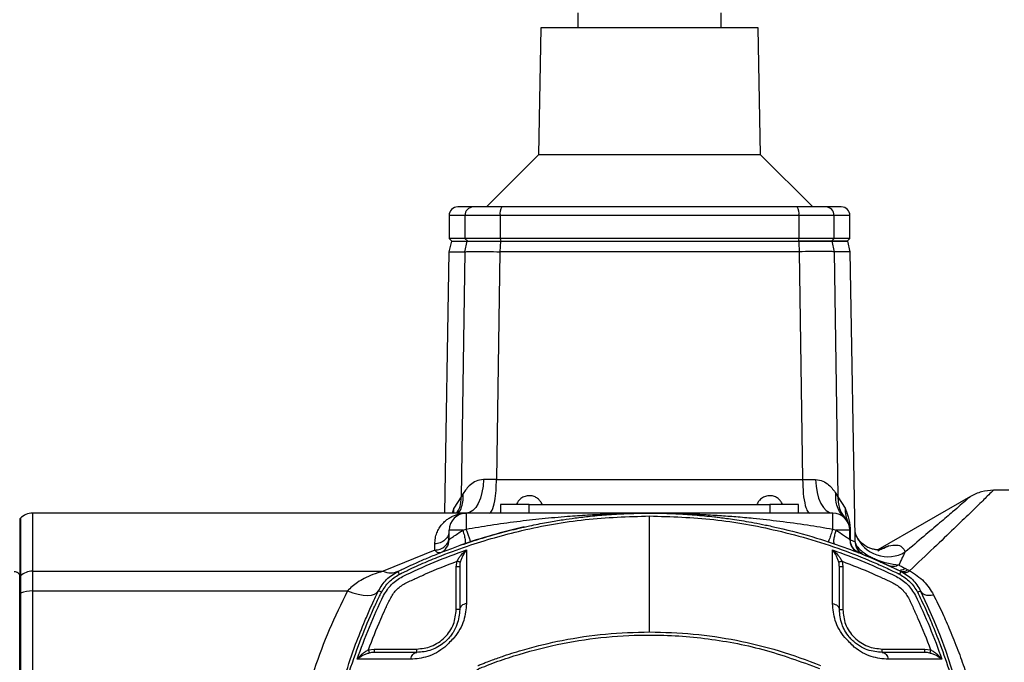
# Model space of a CAD drawing. Header units: millimetres. Extents: x 444 to 4809, y 21 to 3164.
# Tile 6 of 52: x 1447 to 1619, y 317 to 429. Entities that reach past the tile are written whole.
import ezdxf

# ---------------------------------------------------------------- set-up
doc = ezdxf.new("R2010")
doc.units = ezdxf.units.MM

msp = doc.modelspace()

# ---------------------------------------------------------------- linework, layer by layer
at = {"color": 7, "linetype": 'Continuous', "lineweight": 25}
for p, q in [((1544.39, 430.19), (1544.39, 427.59)), ((1569.39, 427.59), (1569.39, 430.19)), ((1537.89, 427.59), (1537.5, 405.4)), ((1575.89, 427.59), (1537.89, 427.59)), ((1576.28, 405.4), (1575.89, 427.59)), ((1537.5, 405.4), (1528.39, 396.29)), ((1576.28, 405.4), (1537.5, 405.4)), ((1585.39, 396.29), (1576.28, 405.4)), ((1521.89, 394.79), (1521.89, 390.79)), ((1530.8, 394.79), (1524.64, 394.79)), ((1524.64, 394.79), (1524.64, 390.79)), ((1582.98, 394.79), (1530.8, 394.79)), ((1530.8, 394.79), (1530.8, 390.79)), ((1582.98, 394.79), (1582.98, 390.79)), ((1589.13, 394.79), (1582.98, 394.79)), ((1589.13, 390.79), (1589.13, 394.79)), ((1591.89, 390.79), (1591.89, 394.79)), ((1521.89, 390.79), (1522.39, 390.29)), ((1524.64, 390.79), (1521.89, 390.79)), ((1524.64, 390.79), (1525.13, 390.29)), ((1530.8, 390.79), (1524.64, 390.79)), ((1530.8, 390.79), (1530.9, 390.29)), ((1582.98, 390.79), (1530.8, 390.79)), ((1582.98, 390.79), (1582.88, 390.29)), ((1589.13, 390.79), (1582.98, 390.79)), ((1588.65, 390.29), (1589.13, 390.79)), ((1591.89, 390.79), (1589.13, 390.79)), ((1591.39, 390.29), (1591.89, 390.79)), ((1522.28, 390.3), (1521.86, 388.46)), ((1522.39, 390.29), (1525.13, 390.29)), ((1524.62, 388.46), (1525.02, 390.29)), ((1525.13, 390.29), (1530.9, 390.29)), ((1530.85, 390.29), (1530.77, 388.46)), ((1530.9, 390.29), (1582.88, 390.29)), ((1582.88, 390.29), (1588.65, 390.29)), ((1588.65, 390.29), (1591.39, 390.29)), ((1588.76, 390.29), (1589.16, 388.46)), ((1591.92, 388.45), (1591.51, 390.29)), ((1521.86, 388.46), (1521.06, 342.79)), ((1521.86, 388.46), (1524.62, 388.46)), ((1524.62, 388.46), (1523.99, 345.63)), ((1530.77, 388.46), (1530.15, 348.68)), ((1583.01, 388.46), (1530.77, 388.46)), ((1583.01, 388.46), (1583.62, 348.68)), ((1589.16, 388.46), (1589.78, 345.63)), ((1591.92, 388.46), (1589.16, 388.46)), ((1592.79, 338.62), (1591.92, 388.46)), ((1530.15, 348.68), (1527.87, 348.67)), ((1530.15, 348.68), (1583.62, 348.68)), ((1583.62, 348.68), (1585.9, 348.67)), ((1524.33, 346.22), (1523.99, 345.63)), ((1589.45, 346.22), (1589.78, 345.63)), ((1612.95, 345.72), (1596.74, 336.36)), ((1619.65, 346.79), (1616.95, 346.79)), ((1523.99, 345.63), (1522.73, 343.64)), ((1530.89, 344.29), (1530.89, 342.79)), ((1535.89, 344.29), (1530.89, 344.29)), ((1535.89, 342.79), (1535.89, 344.29)), ((1535.89, 344.29), (1577.89, 344.29)), ((1577.89, 344.29), (1577.89, 342.79)), ((1582.89, 344.29), (1577.89, 344.29)), ((1582.89, 342.79), (1582.89, 344.29)), ((1589.78, 345.63), (1591.05, 343.64)), ((1524.89, 342.79), (1449.13, 342.79)), ((1524.89, 342.79), (1524.89, 339.99)), ((1556.89, 342.79), (1524.89, 342.79)), ((1588.89, 342.79), (1556.89, 342.79)), ((1588.89, 339.99), (1588.89, 342.79)), ((1447.01, 341.91), (1446.89, 341.79)), ((1446.89, 341.79), (1446.89, 331.74)), ((1524.27, 339.79), (1521.89, 339.79)), ((1521.89, 338.18), (1521.89, 339.79)), ((1524.27, 339.79), (1524.89, 339.99)), ((1588.89, 339.99), (1589.5, 339.79)), ((1591.89, 339.79), (1589.5, 339.79)), ((1591.89, 338.18), (1591.89, 339.79)), ((1591.93, 339.68), (1591.93, 338.13)), ((1592.99, 338.85), (1592.83, 339.12)), ((1519.39, 336.32), (1519.39, 337.42)), ((1592.8, 337.78), (1592.79, 338.62)), ((1519.39, 336.32), (1510.35, 332.64)), ((1523.13, 333.4), (1523.27, 334.39)), ((1590.51, 334.39), (1590.65, 333.4)), ((1449.13, 332.64), (1449.13, 329.19)), ((1449.13, 332.64), (1510.35, 332.64)), ((1523.13, 325.95), (1523.13, 333.4)), ((1590.65, 333.4), (1590.65, 325.95)), ((1601.58, 333.11), (1601.99, 332.9)), ((1446.89, 331.74), (1447.01, 331.85)), ((1446.89, 328.75), (1446.89, 331.74)), ((1447.01, 331.85), (1447.01, 328.8)), ((1446.89, 328.75), (1447.01, 328.8)), ((1446.89, 241.82), (1446.89, 328.75)), ((1447.01, 328.8), (1447.01, 241.77)), ((1449.13, 329.19), (1449.13, 241.39)), ((1449.13, 329.19), (1504.15, 329.19)), ((1523.73, 325.95), (1523.13, 325.95)), ((1590.05, 325.95), (1590.65, 325.95)), ((1507.78, 318.91), (1508.77, 319.05)), ((1508.77, 319.05), (1516.23, 319.05)), ((1516.23, 318.45), (1516.23, 319.05)), ((1597.55, 318.45), (1597.55, 319.05)), ((1597.55, 319.05), (1605, 319.05)), ((1605, 319.05), (1605.99, 318.91))]:
    msp.add_line(p, q, dxfattribs=at)
at = {"color": 8, "linetype": 'Continuous', "lineweight": 25}
for p, q in [((1524.64, 394.79), (1521.89, 394.79)), ((1591.89, 394.79), (1589.13, 394.79)), ((1449.13, 342.79), (1449.13, 332.64)), ((1522.73, 343.64), (1522.4, 342.79)), ((1447.01, 341.91), (1447.01, 331.85))]:
    msp.add_line(p, q, dxfattribs=at)
at = {"color": 7, "linetype": 'Continuous', "lineweight": 25, "flags": 128}
for points in [[(1527.87, 348.67), (1527.81, 347.51), (1527.63, 346.41), (1527.35, 345.39), (1526.98, 344.5), (1526.53, 343.77), (1526.02, 343.23), (1525.46, 342.9), (1524.89, 342.79)], [(1585.9, 348.67), (1585.97, 347.51), (1586.15, 346.41), (1586.43, 345.39), (1586.8, 344.5), (1587.25, 343.77), (1587.76, 343.23), (1588.31, 342.9), (1588.89, 342.79)], [(1592.98, 338.88), (1592.78, 339.47), (1592.77, 339.5)], [(1594.02, 335.64), (1595.27, 335.13), (1600.79, 332.64)], [(1504.15, 329.19), (1505.09, 328.86), (1506, 328.61), (1506.86, 328.46), (1507.64, 328.41), (1508.31, 328.46), (1508.87, 328.61), (1509.28, 328.86), (1509.54, 329.19)]]:
    msp.add_lwpolyline(points, dxfattribs=at)
at = {"color": 7, "linetype": 'Continuous', "lineweight": 25}
for centre, radius, start, end in [((1523.39, 394.79), 1.5, 90, 180), ((1526.13, 394.8), 1.48, 90.6457, 180.6307), ((1532.83, 395.15), 2.06, 146.4079, 190.0115), ((1580.95, 395.15), 2.06, 349.9881, 33.5947), ((1587.65, 394.8), 1.48, 359.3681, 89.3542), ((1590.39, 394.79), 1.5, 0, 90), ((1449.13, 339.79), 3, 90, 135), ((1524.89, 339.79), 3, 90, 180), ((1588.89, 339.79), 3, 360, 90), ((1596.34, 343.43), 5.29, 177.6975, 206.017), ((1556.89, 242.79), 100, 102.6331, 109.2789), ((1592.06, 339.79), 0.17, 182.1373, 220.743), ((1519.39, 338.18), 2.5, 291.4601, 0), ((1449.11, 329.46), 3.18, 89.5499, 131.2773), ((1511.67, 335.59), 3.24, 246.0044, 293.9956), ((1449.03, 323.74), 5.45, 88.9003, 111.7123), ((1514.39, 285.29), 100, 333.9587, 26.0413)]:
    msp.add_arc(centre, radius, start, end, dxfattribs=at)
at = {"color": 8, "linetype": 'Continuous', "lineweight": 25}
for centre, radius, start, end in [((1517.34, 343.44), 5.39, 353.0874, 2.196), ((1598.51, 341.14), 5.97, 202.1894, 300.69)]:
    msp.add_arc(centre, radius, start, end, dxfattribs=at)
at = {"color": 7, "linetype": 'Continuous', "lineweight": 25}
for points, knots in [([(1526.11, 396.29), (1525.32, 396.29), (1523.73, 396.29), (1523.5, 396.29), (1523.39, 396.29)], [0, 0, 0, 0, 0.498615, 1, 1, 1, 1]), ([(1531.11, 396.29), (1530.52, 396.29), (1529.32, 396.29), (1527.81, 396.29), (1526.64, 396.29), (1526.28, 396.29), (1526.11, 396.29)], [0, 0, 0, 0, 0.24476, 0.499999, 0.755238, 1, 1, 1, 1]), ([(1582.67, 396.29), (1578.42, 396.29), (1569.9, 396.29), (1556.89, 396.29), (1543.88, 396.29), (1535.36, 396.29), (1531.11, 396.29)], [0, 0, 0, 0, 0.249308, 0.5, 0.750692, 1, 1, 1, 1]), ([(1587.67, 396.29), (1587.49, 396.29), (1587.13, 396.29), (1585.97, 396.29), (1584.45, 396.29), (1583.25, 396.29), (1582.67, 396.29)], [0, 0, 0, 0, 0.244763, 0.500001, 0.755237, 1, 1, 1, 1]), ([(1590.39, 396.29), (1590.27, 396.29), (1590.05, 396.29), (1588.46, 396.29), (1587.67, 396.29)], [0, 0, 0, 0, 0.499999, 1, 1, 1, 1]), ([(1522.31, 390.29), (1522.3, 390.29), (1522.21, 390.29), (1522.58, 390.29), (1523.42, 390.29), (1524.49, 390.29), (1525.02, 390.29)], [0, 0, 0, 0, 0.050053, 0.362968, 0.680768, 1, 1, 1, 1]), ([(1525.02, 390.29), (1525.28, 390.29), (1525.8, 390.29), (1527.55, 390.29), (1529.35, 390.29), (1530.51, 390.29), (1530.85, 390.29)], [0, 0, 0, 0, 0.293282, 0.586547, 0.879808, 1, 1, 1, 1]), ([(1530.85, 390.29), (1532.12, 390.29), (1535.93, 390.29), (1542.35, 390.29), (1550.24, 390.29), (1558.29, 390.29), (1566.51, 390.29), (1574.74, 390.29), (1580.19, 390.29), (1582.92, 390.29)], [0, 0, 0, 0, 0.074013, 0.222382, 0.370751, 0.526678, 0.682604, 0.840947, 1, 1, 1, 1]), ([(1582.92, 390.29), (1582.95, 389.98), (1583, 389.4), (1583.01, 388.77), (1583.01, 388.46)], [0, 0, 0, 0, 0.513631, 1, 1, 1, 1]), ([(1588.76, 390.29), (1588.5, 390.29), (1587.97, 390.29), (1586.22, 390.29), (1584.42, 390.29), (1583.26, 390.29), (1582.92, 390.29)], [0, 0, 0, 0, 0.29329, 0.586548, 0.879814, 1, 1, 1, 1]), ([(1591.47, 390.29), (1591.48, 390.29), (1591.56, 390.29), (1591.19, 390.29), (1590.35, 390.29), (1589.29, 390.29), (1588.76, 390.29)], [0, 0, 0, 0, 0.0533, 0.365171, 0.681878, 1, 1, 1, 1]), ([(1524.62, 388.46), (1524.84, 388.47), (1525.29, 388.49), (1526.71, 388.5), (1528.55, 388.49), (1530.02, 388.47), (1530.77, 388.46)], [0, 0, 0, 0, 0.253289, 0.5, 0.74667, 1, 1, 1, 1]), ([(1589.16, 388.46), (1588.93, 388.47), (1588.48, 388.49), (1587.06, 388.5), (1585.24, 388.49), (1583.76, 388.47), (1583.01, 388.46)], [0, 0, 0, 0, 0.255691, 0.499999, 0.744313, 1, 1, 1, 1]), ([(1527.87, 348.67), (1527.43, 348.6), (1526.55, 348.47), (1525.27, 347.55), (1524.7, 346.75), (1524.33, 346.22)], [0, 0, 0, 0, 0.259124, 0.517003, 1, 1, 1, 1]), ([(1528.88, 342.79), (1529.06, 342.89), (1529.43, 343.11), (1529.85, 344.69), (1530.1, 346.68), (1530.14, 348.03), (1530.15, 348.68)], [0, 0, 0, 0, 0.270484, 0.562372, 0.789515, 1, 1, 1, 1]), ([(1583.62, 348.68), (1583.65, 347.84), (1583.7, 346.1), (1584.05, 344.13), (1584.47, 342.98), (1584.76, 342.85), (1584.9, 342.79)], [0, 0, 0, 0, 0.270481, 0.56237, 0.789516, 1, 1, 1, 1]), ([(1585.9, 348.67), (1586.34, 348.6), (1587.22, 348.47), (1588.51, 347.55), (1589.08, 346.75), (1589.45, 346.22)], [0, 0, 0, 0, 0.259324, 0.517103, 1, 1, 1, 1]), ([(1538.13, 344.29), (1538.13, 344.29), (1538.1, 344.42), (1537.92, 344.71), (1537.61, 345.16), (1537.05, 345.57), (1536.35, 345.83), (1535.54, 345.86), (1534.76, 345.6), (1534.18, 345.16), (1533.82, 344.7), (1533.71, 344.41), (1533.66, 344.29)], [0, 0, 0, 0, 0.001545, 0.065886, 0.173466, 0.289011, 0.417666, 0.559605, 0.701844, 0.837604, 0.932841, 1, 1, 1, 1]), ([(1580.13, 344.29), (1580.13, 344.29), (1580.1, 344.42), (1579.92, 344.71), (1579.61, 345.16), (1579.05, 345.57), (1578.35, 345.83), (1577.54, 345.86), (1576.76, 345.6), (1576.18, 345.16), (1575.82, 344.7), (1575.71, 344.41), (1575.66, 344.29)], [0, 0, 0, 0, 0.001546, 0.065887, 0.173467, 0.289008, 0.417667, 0.559606, 0.701841, 0.837604, 0.932841, 1, 1, 1, 1]), ([(1590.95, 341.97), (1590.69, 342.25), (1590.18, 342.8), (1589.68, 343.86), (1589.4, 345.01), (1589.43, 345.82), (1589.45, 346.22)], [0, 0, 0, 0, 0.247117, 0.500003, 0.752881, 1, 1, 1, 1]), ([(1612.95, 345.72), (1612.91, 345.68), (1612.83, 345.61), (1612.21, 345.07), (1611.22, 344.22), (1609.73, 342.93), (1607.62, 341.12), (1604.85, 338.77), (1602.66, 336.93), (1601.56, 336)], [0, 0, 0, 0, 0.123934, 0.248868, 0.372242, 0.498318, 0.663495, 0.830611, 1, 1, 1, 1]), ([(1616.95, 346.79), (1616.9, 346.74), (1616.79, 346.63), (1616.05, 345.9), (1615.11, 344.98), (1614.09, 343.98), (1612.51, 342.44), (1610.09, 340.1), (1606.58, 336.74), (1603.77, 334.09), (1602.32, 332.73)], [0, 0, 0, 0, 0.125263, 0.251749, 0.333995, 0.417556, 0.50269, 0.66038, 0.825779, 1, 1, 1, 1]), ([(1616.95, 346.79), (1616.25, 346.74), (1614.84, 346.65), (1613.58, 346.03), (1612.95, 345.72)], [0, 0, 0, 0, 0.500002, 1, 1, 1, 1]), ([(1589.78, 345.63), (1589.84, 344.83), (1589.94, 343.39), (1590.77, 342.27), (1591.14, 341.77)], [0, 0, 0, 0, 0.560004, 1, 1, 1, 1]), ([(1512.99, 332.64), (1512.99, 332.64), (1512.99, 332.64), (1513.02, 332.65), (1513.12, 332.7), (1513.49, 332.88), (1514.32, 333.28), (1515.74, 333.93), (1517.56, 334.74), (1519.4, 335.5), (1521.01, 336.13), (1522.31, 336.62), (1523.56, 337.07), (1525.02, 337.58), (1526.97, 338.22), (1529.63, 339.02), (1532.83, 339.87), (1536.13, 340.63), (1539.13, 341.21), (1541.65, 341.63), (1544.07, 341.97), (1546.74, 342.29), (1549.86, 342.56), (1553.31, 342.74), (1556.17, 342.8), (1558.38, 342.78), (1559.91, 342.75), (1561.49, 342.69), (1563.11, 342.6), (1564.78, 342.48), (1566.49, 342.33), (1567.96, 342.18), (1569.26, 342.02), (1570.43, 341.87), (1571.81, 341.67), (1573.41, 341.42), (1575.21, 341.1), (1577.21, 340.71), (1580.88, 339.91), (1585.69, 338.62), (1591.1, 336.8), (1595.01, 335.26), (1597.67, 334.1), (1599.29, 333.36), (1600.23, 332.91), (1600.65, 332.7), (1600.75, 332.65), (1600.78, 332.64), (1600.79, 332.64), (1600.79, 332.64), (1600.79, 332.64), (1600.79, 332.64), (1600.79, 332.64), (1600.79, 332.64)], [0, 0, 0, 0, 0.000028, 0.000271, 0.000966, 0.003625, 0.014025, 0.031197, 0.055144, 0.079771, 0.096915, 0.112248, 0.125769, 0.14078, 0.162957, 0.193529, 0.232494, 0.272365, 0.305117, 0.333278, 0.356848, 0.385767, 0.421982, 0.460058, 0.499993, 0.516299, 0.533124, 0.550469, 0.568333, 0.586717, 0.60562, 0.625043, 0.63567, 0.64867, 0.664042, 0.681786, 0.701903, 0.724392, 0.749254, 0.825857, 0.888539, 0.937295, 0.964724, 0.984317, 0.996076, 0.999017, 0.999754, 0.999938, 0.999984, 0.999996, 0.999999, 1, 1, 1, 1, 1]), ([(1513.36, 332.19), (1513.38, 332.2), (1513.41, 332.22), (1513.48, 332.25), (1513.58, 332.3), (1513.75, 332.38), (1514.06, 332.53), (1514.61, 332.8), (1515.6, 333.26), (1517.38, 334.06), (1520.6, 335.42), (1526.42, 337.58), (1534.99, 340.01), (1545.64, 341.93), (1553.13, 342.18), (1556.89, 342.3)], [0, 0, 0, 0, 0.001527, 0.002727, 0.00487, 0.008696, 0.015527, 0.027723, 0.049495, 0.088357, 0.157734, 0.281712, 0.501616, 0.750044, 1, 1, 1, 1]), ([(1519.39, 337.42), (1519.41, 337.75), (1519.45, 338.44), (1519.73, 339.34), (1520.13, 340.16), (1520.65, 340.87), (1521.2, 341.42), (1521.77, 341.86), (1522.35, 342.2), (1522.96, 342.46), (1523.58, 342.64), (1524.21, 342.76), (1524.65, 342.78), (1524.89, 342.79)], [0, 0, 0, 0, 0.093818, 0.196105, 0.296621, 0.394773, 0.500852, 0.576895, 0.659977, 0.75011, 0.830105, 0.907274, 1, 1, 1, 1]), ([(1524.89, 339.99), (1526.29, 340.23), (1529.23, 340.74), (1533.65, 341.35), (1538.14, 341.86), (1542.26, 342.23), (1546.07, 342.49), (1549.44, 342.65), (1553.04, 342.76), (1555.49, 342.78), (1556.89, 342.79)], [0, 0, 0, 0, 0.132189, 0.277193, 0.414134, 0.554068, 0.662802, 0.771071, 0.869121, 1, 1, 1, 1]), ([(1556.89, 322.04), (1556.89, 324.02), (1556.89, 327.98), (1556.89, 333.32), (1556.89, 338.19), (1556.89, 340.93), (1556.89, 342.3)], [0, 0, 0, 0, 0.25044, 0.500117, 0.749735, 1, 1, 1, 1]), ([(1556.89, 342.3), (1560.65, 342.18), (1568.14, 341.93), (1577.61, 340.22), (1585.28, 338.19), (1591.04, 336.26), (1595.49, 334.47), (1598.26, 333.22), (1599.47, 332.65), (1600, 332.39), (1600.24, 332.28), (1600.34, 332.23), (1600.39, 332.21), (1600.41, 332.2), (1600.42, 332.19)], [0, 0, 0, 0, 0.2501559, 0.4985579, 0.6381279, 0.7786754, 0.9026034, 0.9571299, 0.9811328, 0.991697, 0.9963464, 0.9983918, 0.9992919, 1, 1, 1, 1]), ([(1591.05, 343.64), (1591.22, 343.24), (1591.49, 342.62), (1591.74, 341.61), (1591.86, 340.89), (1591.91, 340.35), (1591.93, 339.96), (1591.93, 339.77), (1591.93, 339.68)], [0, 0, 0, 0, 0.468486, 0.709503, 0.837585, 0.924896, 0.963019, 1, 1, 1, 1]), ([(1521.89, 339.79), (1521.85, 339.48), (1521.78, 338.86), (1521.2, 338.08), (1520.37, 337.53), (1519.72, 337.46), (1519.39, 337.42)], [0, 0, 0, 0, 0.2500045, 0.5000037, 0.7499986, 1, 1, 1, 1]), ([(1521.89, 338.18), (1521.9, 338.19), (1521.92, 338.2), (1522.12, 338.35), (1522.59, 338.68), (1523.36, 339.21), (1523.97, 339.59), (1524.27, 339.79)], [0, 0, 0, 0, 0.123074, 0.250315, 0.499736, 0.749688, 1, 1, 1, 1]), ([(1524.27, 339.79), (1524.37, 339.45), (1524.58, 338.79), (1524.7, 338.03), (1524.7, 337.55), (1524.61, 337.46), (1524.57, 337.42)], [0, 0, 0, 0, 0.279649, 0.559305, 0.779653, 1, 1, 1, 1]), ([(1525.67, 337.79), (1525.65, 337.83), (1525.61, 337.91), (1525.4, 338.49), (1525.15, 339.21), (1524.97, 339.73), (1524.89, 339.99)], [0, 0, 0, 0, 0.279644, 0.559301, 0.77965, 1, 1, 1, 1]), ([(1588.89, 339.99), (1588.78, 339.66), (1588.56, 339), (1588.31, 338.28), (1588.15, 337.86), (1588.12, 337.81), (1588.11, 337.79)], [0, 0, 0, 0, 0.2796455, 0.5593031, 0.7796427, 1, 1, 1, 1]), ([(1589.2, 337.42), (1589.15, 337.48), (1589.05, 337.61), (1589.11, 338.24), (1589.26, 339), (1589.42, 339.53), (1589.5, 339.79)], [0, 0, 0, 0, 0.279651, 0.559299, 0.77965, 1, 1, 1, 1]), ([(1589.5, 339.79), (1589.81, 339.59), (1590.41, 339.21), (1591.18, 338.68), (1591.65, 338.35), (1591.86, 338.2), (1591.88, 338.19), (1591.89, 338.18)], [0, 0, 0, 0, 0.250057, 0.499811, 0.749009, 0.876612, 1, 1, 1, 1]), ([(1596.74, 336.35), (1596.65, 336.37), (1596.5, 336.39), (1595.96, 336.47), (1595.23, 336.7), (1594.37, 337.16), (1593.53, 337.9), (1593.19, 338.49), (1593, 338.83)], [0, 0, 0, 0, 0.218986, 0.382923, 0.493386, 0.609695, 0.778822, 1, 1, 1, 1]), ([(1519.39, 336.32), (1519.72, 336.36), (1520.37, 336.43), (1521.2, 336.97), (1521.78, 337.74), (1521.85, 338.35), (1521.89, 338.66)], [0, 0, 0, 0, 0.250001, 0.4999973, 0.7499999, 1, 1, 1, 1]), ([(1591.89, 338.18), (1591.91, 337.93), (1591.95, 337.43), (1592.29, 336.75), (1592.8, 336.19), (1593.25, 335.97), (1593.47, 335.85)], [0, 0, 0, 0, 0.250003, 0.500001, 0.750003, 1, 1, 1, 1]), ([(1591.93, 338.13), (1592.16, 338.03), (1592.63, 337.85), (1592.74, 337.8), (1592.8, 337.78)], [0, 0, 0, 0, 0.503875, 1, 1, 1, 1]), ([(1593.5, 335.85), (1593.25, 335.97), (1592.77, 336.22), (1592.12, 336.99), (1592, 337.7), (1591.93, 338.13)], [0, 0, 0, 0, 0.280821, 0.561653, 1, 1, 1, 1]), ([(1592.8, 337.78), (1592.81, 337.69), (1592.83, 337.52), (1592.92, 337.33), (1592.97, 337.24)], [0, 0, 0, 0, 0.500633, 1, 1, 1, 1]), ([(1592.97, 337.24), (1593.16, 336.96), (1593.46, 336.53), (1594.36, 335.81), (1595.22, 335.28), (1596.15, 334.83), (1597.15, 334.44), (1598.71, 333.97), (1599.77, 333.82), (1600.44, 333.73)], [0, 0, 0, 0, 0.224767, 0.344849, 0.480275, 0.557379, 0.63486, 0.770155, 1, 1, 1, 1]), ([(1596.74, 336.21), (1597.17, 336.42), (1598.02, 336.85), (1598.47, 337), (1598.69, 337.08)], [0, 0, 0, 0, 0.496387, 1, 1, 1, 1]), ([(1598.69, 337.08), (1599.16, 337.16), (1600.09, 337.32), (1601.05, 336.97), (1601.39, 336.32), (1601.56, 336)], [0, 0, 0, 0, 0.333545, 0.666773, 1, 1, 1, 1]), ([(1513.75, 331.72), (1515.59, 332.58), (1519.23, 334.3), (1523.02, 335.67), (1524.9, 336.36)], [0, 0, 0, 0, 0.503148, 1, 1, 1, 1]), ([(1520.3, 335.85), (1520.15, 335.84), (1519.86, 335.8), (1519.54, 336.15), (1519.39, 336.32)], [0, 0, 0, 0, 0.50418, 1, 1, 1, 1]), ([(1523.27, 334.39), (1523.37, 334.58), (1523.58, 334.97), (1524.12, 335.66), (1524.59, 336.08), (1524.9, 336.36)], [0, 0, 0, 0, 0.24263, 0.4928622, 1, 1, 1, 1]), ([(1524.9, 336.36), (1524.69, 336.05), (1524.37, 335.59), (1524.02, 334.84), (1523.89, 334.43), (1523.83, 334.23)], [0, 0, 0, 0, 0.507051, 0.757277, 1, 1, 1, 1]), ([(1524.9, 336.36), (1524.9, 334.91), (1524.9, 332.02), (1524.91, 328.67), (1524.92, 326.99)], [0, 0, 0, 0, 0.499968, 1, 1, 1, 1]), ([(1588.86, 326.99), (1588.86, 328.67), (1588.87, 332.02), (1588.87, 334.91), (1588.87, 336.36)], [0, 0, 0, 0, 0.499831, 1, 1, 1, 1]), ([(1588.87, 336.36), (1590.75, 335.68), (1594.54, 334.3), (1598.19, 332.58), (1600.02, 331.72)], [0, 0, 0, 0, 0.496851, 1, 1, 1, 1]), ([(1589.95, 334.23), (1589.88, 334.43), (1589.76, 334.84), (1589.41, 335.59), (1589.09, 336.05), (1588.87, 336.36)], [0, 0, 0, 0, 0.242596, 0.493049, 1, 1, 1, 1]), ([(1588.87, 336.36), (1589.19, 336.08), (1589.66, 335.66), (1590.2, 334.97), (1590.4, 334.58), (1590.51, 334.39)], [0, 0, 0, 0, 0.507038, 0.7575012, 1, 1, 1, 1]), ([(1601.56, 336), (1601.39, 335.7), (1601.05, 335.08), (1600.65, 334.18), (1600.44, 333.73)], [0, 0, 0, 0, 0.499199, 1, 1, 1, 1]), ([(1507.78, 318.91), (1508.48, 320.7), (1509.4, 323.09), (1510.74, 326.01), (1511.52, 327.77), (1512.56, 329.43), (1514.17, 330.57), (1515.98, 331.34), (1518.97, 332.73), (1521.43, 333.68), (1523.27, 334.39)], [0, 0, 0, 0, 0.246744, 0.328868, 0.412883, 0.494054, 0.576372, 0.66198, 0.746485, 1, 1, 1, 1]), ([(1523.83, 334.23), (1523.81, 334.23), (1523.76, 334.25), (1523.61, 334.29), (1523.44, 334.34), (1523.33, 334.37), (1523.27, 334.39)], [0, 0, 0, 0, 0.27973, 0.559418, 0.779687, 1, 1, 1, 1]), ([(1523.83, 334.23), (1523.8, 334.09), (1523.74, 333.82), (1523.73, 333.54), (1523.73, 333.4)], [0, 0, 0, 0, 0.498229, 1, 1, 1, 1]), ([(1590.51, 334.39), (1590.43, 334.37), (1590.29, 334.33), (1590.12, 334.28), (1590, 334.24), (1589.96, 334.23), (1589.95, 334.23)], [0, 0, 0, 0, 0.279724, 0.559457, 0.779739, 1, 1, 1, 1]), ([(1590.05, 333.4), (1590.04, 333.54), (1590.03, 333.82), (1589.98, 334.09), (1589.95, 334.23)], [0, 0, 0, 0, 0.501768, 1, 1, 1, 1]), ([(1590.51, 334.39), (1592.3, 333.7), (1594.69, 332.78), (1597.61, 331.43), (1599.37, 330.66), (1601.03, 329.62), (1602.17, 328), (1602.94, 326.2), (1604.33, 323.21), (1605.28, 320.75), (1605.99, 318.91)], [0, 0, 0, 0, 0.246743, 0.328868, 0.412883, 0.494053, 0.576371, 0.661979, 0.746484, 1, 1, 1, 1]), ([(1600.44, 333.73), (1600.3, 333.66), (1600.01, 333.52), (1599.56, 333.44), (1599.11, 333.46), (1598.84, 333.56), (1598.71, 333.61)], [0, 0, 0, 0, 0.250006, 0.500008, 0.749995, 1, 1, 1, 1]), ([(1600.44, 333.73), (1600.61, 333.64), (1600.93, 333.45), (1601.36, 333.22), (1601.58, 333.11)], [0, 0, 0, 0, 0.503118, 1, 1, 1, 1]), ([(1445.91, 332.61), (1446.03, 332.6), (1446.22, 332.57), (1446.45, 332.46), (1446.61, 332.34), (1446.73, 332.2), (1446.86, 331.99), (1446.88, 331.82), (1446.89, 331.71)], [0, 0, 0, 0, 0.240672, 0.3697617, 0.501355, 0.6327352, 0.7612668, 1, 1, 1, 1]), ([(1510.35, 332.64), (1509.75, 332.45), (1508.62, 332.11), (1507.14, 331.45), (1505.93, 330.74), (1504.94, 330.01), (1504.4, 329.45), (1504.15, 329.19)], [0, 0, 0, 0, 0.267878, 0.500164, 0.686315, 0.85255, 1, 1, 1, 1]), ([(1509.54, 329.19), (1509.97, 329.91), (1510.83, 331.34), (1512.27, 332.2), (1512.99, 332.64)], [0, 0, 0, 0, 0.499832, 1, 1, 1, 1]), ([(1510.08, 329), (1510.48, 329.63), (1511.28, 330.89), (1512.55, 331.7), (1513.18, 332.1)], [0, 0, 0, 0, 0.500396, 1, 1, 1, 1]), ([(1513.18, 332.1), (1513.11, 332.26), (1512.98, 332.56), (1512.99, 332.61), (1512.99, 332.64)], [0, 0, 0, 0, 0.559535, 1, 1, 1, 1]), ([(1513.18, 332.1), (1513.21, 332.11), (1513.27, 332.15), (1513.33, 332.18), (1513.36, 332.19)], [0, 0, 0, 0, 0.505825, 1, 1, 1, 1]), ([(1523.73, 333.4), (1523.72, 333.4), (1523.7, 333.4), (1523.56, 333.4), (1523.37, 333.4), (1523.21, 333.4), (1523.13, 333.4)], [0, 0, 0, 0, 0.2499904, 0.5000007, 0.7499846, 1, 1, 1, 1]), ([(1523.73, 333.4), (1523.73, 332.23), (1523.73, 329.89), (1523.73, 327.26), (1523.73, 325.95)], [0, 0, 0, 0, 0.499206, 1, 1, 1, 1]), ([(1590.05, 325.95), (1590.05, 327.26), (1590.05, 329.89), (1590.05, 332.23), (1590.05, 333.4)], [0, 0, 0, 0, 0.500805, 1, 1, 1, 1]), ([(1590.65, 333.4), (1590.57, 333.4), (1590.41, 333.4), (1590.21, 333.4), (1590.07, 333.4), (1590.06, 333.4), (1590.05, 333.4)], [0, 0, 0, 0, 0.249987, 0.5, 0.750013, 1, 1, 1, 1]), ([(1600.6, 332.1), (1600.57, 332.11), (1600.51, 332.15), (1600.45, 332.18), (1600.42, 332.19)], [0, 0, 0, 0, 0.508154, 1, 1, 1, 1]), ([(1600.6, 332.1), (1600.67, 332.26), (1600.79, 332.56), (1600.79, 332.61), (1600.79, 332.64)], [0, 0, 0, 0, 0.559504, 1, 1, 1, 1]), ([(1600.6, 332.1), (1601.23, 331.7), (1602.5, 330.89), (1603.3, 329.63), (1603.7, 329)], [0, 0, 0, 0, 0.500398, 1, 1, 1, 1]), ([(1600.79, 332.64), (1600.99, 332.59), (1601.36, 332.5), (1601.8, 332.78), (1601.99, 332.9)], [0, 0, 0, 0, 0.559186, 1, 1, 1, 1]), ([(1600.79, 332.64), (1601.51, 332.2), (1602.94, 331.34), (1603.81, 329.91), (1604.24, 329.19)], [0, 0, 0, 0, 0.499827, 1, 1, 1, 1]), ([(1601.11, 332.47), (1601.31, 332.41), (1601.66, 332.32), (1602.12, 332.6), (1602.32, 332.73)], [0, 0, 0, 0, 0.559153, 1, 1, 1, 1]), ([(1601.99, 332.9), (1602.05, 332.87), (1602.16, 332.82), (1602.27, 332.76), (1602.32, 332.73)], [0, 0, 0, 0, 0.5010262, 1, 1, 1, 1]), ([(1602.32, 332.73), (1603.22, 332.15), (1605.01, 330.99), (1605.99, 329.35), (1606.48, 328.53)], [0, 0, 0, 0, 0.501192, 1, 1, 1, 1]), ([(1510.45, 328.42), (1510.87, 329.1), (1511.71, 330.46), (1513.07, 331.3), (1513.75, 331.72)], [0, 0, 0, 0, 0.499839, 1, 1, 1, 1]), ([(1600.02, 331.72), (1600.7, 331.3), (1602.06, 330.46), (1602.9, 329.1), (1603.32, 328.42)], [0, 0, 0, 0, 0.49984, 1, 1, 1, 1]), ([(1504.15, 329.19), (1503.05, 326.95), (1500.89, 322.54), (1498.27, 315.56), (1496.14, 308.34), (1494.58, 300.86), (1493.58, 293.12), (1493.45, 287.9), (1493.39, 285.29)], [0, 0, 0, 0, 0.172122, 0.338562, 0.500029, 0.667458, 0.833648, 1, 1, 1, 1]), ([(1499.39, 285.29), (1499.39, 285.78), (1499.39, 286.79), (1499.43, 288.31), (1499.49, 289.89), (1499.58, 291.51), (1499.69, 293.18), (1499.84, 294.89), (1500, 296.36), (1500.15, 297.66), (1500.31, 298.83), (1500.5, 300.21), (1500.76, 301.81), (1501.07, 303.61), (1501.47, 305.61), (1502.27, 309.28), (1503.56, 314.09), (1505.38, 319.5), (1506.92, 323.41), (1508.08, 326.07), (1508.82, 327.69), (1509.27, 328.63), (1509.47, 329.05), (1509.52, 329.15), (1509.54, 329.18), (1509.54, 329.19), (1509.54, 329.19), (1509.54, 329.19), (1509.54, 329.19), (1509.54, 329.19), (1509.54, 329.19)], [0, 0, 0, 0, 0.032609, 0.066257, 0.100945, 0.136673, 0.173441, 0.211249, 0.250096, 0.271348, 0.297346, 0.328089, 0.363577, 0.403811, 0.44879, 0.498514, 0.651719, 0.77708, 0.874592, 0.929448, 0.968635, 0.992153, 0.998035, 0.999507, 0.999876, 0.999968, 0.999992, 0.999998, 0.999999, 1, 1, 1, 1]), ([(1509.98, 241.76), (1509.98, 241.76), (1509.98, 241.76), (1509.98, 241.76), (1509.98, 241.76), (1509.98, 241.76), (1509.98, 241.76), (1509.97, 241.79), (1509.91, 241.9), (1509.71, 242.31), (1509.27, 243.25), (1508.53, 244.86), (1507.41, 247.41), (1505.96, 251.07), (1504.27, 256.01), (1503.05, 260.36), (1502.31, 263.51), (1501.97, 265.07), (1501.7, 266.42), (1501.44, 267.77), (1501.21, 269.13), (1500.68, 272.47), (1500.06, 277.85), (1499.73, 286.56), (1500.3, 296.53), (1501.94, 306), (1503.98, 313.67), (1505.91, 319.44), (1507.7, 323.88), (1508.95, 326.66), (1509.53, 327.87), (1509.78, 328.4), (1509.89, 328.63), (1509.94, 328.73), (1509.97, 328.78), (1509.98, 328.81), (1509.98, 328.82)], [0, 0, 0, 0, 0, 0.000001, 0.000004, 0.000016, 0.000062, 0.000246, 0.000984, 0.003935, 0.015734, 0.035387, 0.06289, 0.108506, 0.166483, 0.236359, 0.258838, 0.274148, 0.28945, 0.304747, 0.320041, 0.335337, 0.417406, 0.500035, 0.625063, 0.749214, 0.819005, 0.889288, 0.951273, 0.978551, 0.99056, 0.995846, 0.998152, 0.999148, 0.999571, 1, 1, 1, 1]), ([(1510.08, 329), (1509.93, 329.06), (1509.62, 329.19), (1509.57, 329.19), (1509.54, 329.19)], [0, 0, 0, 0, 0.499998, 1, 1, 1, 1]), ([(1510.08, 329), (1510.06, 328.97), (1510.03, 328.91), (1510, 328.85), (1509.98, 328.82)], [0, 0, 0, 0, 0.508172, 1, 1, 1, 1]), ([(1603.7, 329), (1603.85, 329.06), (1604.15, 329.19), (1604.21, 329.19), (1604.24, 329.19)], [0, 0, 0, 0, 0.499994, 1, 1, 1, 1]), ([(1603.7, 329), (1603.71, 328.97), (1603.75, 328.91), (1603.78, 328.85), (1603.79, 328.82)], [0, 0, 0, 0, 0.505856, 1, 1, 1, 1]), ([(1603.79, 328.82), (1603.79, 328.82), (1603.79, 328.82), (1603.79, 328.82), (1603.79, 328.82), (1603.79, 328.82), (1603.8, 328.81), (1603.81, 328.78), (1603.86, 328.68), (1604.06, 328.26), (1604.51, 327.33), (1605.25, 325.72), (1606.36, 323.16), (1607.81, 319.5), (1609.51, 314.57), (1610.73, 310.22), (1611.47, 307.07), (1611.8, 305.51), (1612.08, 304.16), (1612.33, 302.8), (1612.57, 301.44), (1613.1, 298.1), (1613.71, 292.72), (1614.05, 284.02), (1613.47, 274.04), (1611.83, 264.58), (1609.79, 256.9), (1607.86, 251.14), (1606.07, 246.69), (1604.82, 243.92), (1604.25, 242.7), (1604, 242.17), (1603.88, 241.94), (1603.83, 241.84), (1603.81, 241.79), (1603.8, 241.77), (1603.79, 241.76)], [0, 0, 0, 0, 0, 0.000001, 0.000004, 0.000016, 0.000062, 0.000246, 0.000984, 0.003935, 0.015734, 0.035387, 0.06289, 0.108506, 0.166483, 0.236359, 0.258838, 0.274148, 0.28945, 0.304747, 0.320041, 0.335337, 0.417406, 0.500035, 0.625063, 0.749214, 0.819005, 0.889288, 0.951273, 0.978551, 0.99056, 0.995846, 0.998152, 0.999147, 0.999572, 1, 1, 1, 1]), ([(1604.24, 329.19), (1604.33, 329.04), (1604.53, 328.75), (1605.07, 328.5), (1605.74, 328.4), (1606.23, 328.48), (1606.48, 328.53)], [0, 0, 0, 0, 0.249995, 0.499994, 0.749996, 1, 1, 1, 1]), ([(1606.48, 328.53), (1607.01, 327.46), (1607.99, 325.49), (1609.42, 322.25), (1610.73, 318.97), (1612.14, 315.02), (1613.52, 310.51), (1614.81, 305.32), (1615.44, 301.7), (1615.75, 299.9)], [0, 0, 0, 0, 0.135397, 0.250869, 0.381139, 0.501818, 0.670096, 0.835248, 1, 1, 1, 1]), ([(1505.82, 317.27), (1506.5, 319.15), (1507.88, 322.94), (1509.59, 326.59), (1510.45, 328.42)], [0, 0, 0, 0, 0.496851, 1, 1, 1, 1]), ([(1524.92, 326.99), (1524.83, 326.01), (1524.71, 324.54), (1523.84, 322.49), (1523.13, 321.52), (1522.77, 321.04)], [0, 0, 0, 0, 0.498773, 0.749506, 1, 1, 1, 1]), ([(1524.92, 326.99), (1524.75, 326.95), (1524.42, 326.87), (1524.04, 326.62), (1523.78, 326.3), (1523.75, 326.06), (1523.73, 325.95)], [0, 0, 0, 0, 0.249997, 0.499999, 0.750001, 1, 1, 1, 1]), ([(1591, 321.04), (1590.65, 321.52), (1589.94, 322.48), (1589.06, 324.54), (1588.94, 326.01), (1588.86, 326.99)], [0, 0, 0, 0, 0.2498182, 0.500551, 1, 1, 1, 1]), ([(1588.86, 326.99), (1589.03, 326.95), (1589.35, 326.87), (1589.74, 326.62), (1590, 326.3), (1590.03, 326.06), (1590.05, 325.95)], [0, 0, 0, 0, 0.249988, 0.499993, 0.749995, 1, 1, 1, 1]), ([(1603.32, 328.42), (1604.18, 326.59), (1605.9, 322.94), (1607.28, 319.15), (1607.96, 317.27)], [0, 0, 0, 0, 0.503147, 1, 1, 1, 1]), ([(1523.73, 325.95), (1523.66, 325.09), (1523.55, 323.8), (1522.75, 322.18), (1522.2, 321.4), (1521.84, 320.96), (1521.52, 320.62), (1521.23, 320.36), (1520.37, 319.62), (1518.62, 318.65), (1517.08, 318.52), (1516.23, 318.45)], [0, 0, 0, 0, 0.250313, 0.376297, 0.439386, 0.471028, 0.50229, 0.53362, 0.549277, 0.75143, 1, 1, 1, 1]), ([(1516.23, 319.05), (1517.1, 319.14), (1518.43, 319.28), (1520.04, 320.14), (1521.14, 321.03), (1522.03, 322.14), (1522.9, 323.74), (1523.04, 325.08), (1523.13, 325.95)], [0, 0, 0, 0, 0.239456, 0.368361, 0.499999, 0.63164, 0.760542, 1, 1, 1, 1]), ([(1597.55, 318.45), (1596.69, 318.52), (1595.4, 318.63), (1593.78, 319.42), (1593, 319.97), (1592.56, 320.34), (1592.22, 320.66), (1591.96, 320.94), (1591.22, 321.81), (1590.25, 323.55), (1590.12, 325.09), (1590.05, 325.95)], [0, 0, 0, 0, 0.250314, 0.376297, 0.439386, 0.471027, 0.502291, 0.533621, 0.549277, 0.751429, 1, 1, 1, 1]), ([(1590.65, 325.95), (1590.74, 325.08), (1590.88, 323.74), (1591.74, 322.14), (1592.63, 321.03), (1593.74, 320.14), (1595.34, 319.28), (1596.68, 319.14), (1597.55, 319.05)], [0, 0, 0, 0, 0.239457, 0.36836, 0.499999, 0.63164, 0.760542, 1, 1, 1, 1]), ([(1526.92, 316.16), (1526.94, 316.17), (1526.96, 316.18), (1527.01, 316.2), (1527.08, 316.22), (1527.2, 316.27), (1527.42, 316.36), (1527.8, 316.52), (1528.5, 316.79), (1529.74, 317.26), (1531.98, 318.05), (1536.02, 319.31), (1541.93, 320.72), (1549.22, 321.82), (1554.33, 321.96), (1556.89, 322.04)], [0, 0, 0, 0, 0.0015245, 0.0027228, 0.0048632, 0.0086836, 0.0155074, 0.0276919, 0.0494498, 0.0883018, 0.1576604, 0.281487, 0.5013484, 0.750107, 1, 1, 1, 1]), ([(1556.89, 322.04), (1559.44, 321.96), (1564.54, 321.82), (1572.11, 320.67), (1579.57, 318.89), (1584.37, 317.09), (1586.77, 316.19)], [0, 0, 0, 0, 0.249999, 0.498759, 0.748627, 1, 1, 1, 1]), ([(1522.77, 321.04), (1522.5, 320.77), (1521.96, 320.22), (1521.41, 319.67), (1521.14, 319.4)], [0, 0, 0, 0, 0.499228, 1, 1, 1, 1]), ([(1526.35, 314.57), (1526.41, 314.72), (1526.49, 314.95), (1526.64, 315.24), (1526.96, 315.62), (1528.01, 315.95), (1530.08, 316.82), (1534.43, 318.27), (1540.7, 319.94), (1548.4, 321.16), (1557.03, 321.68), (1566.53, 321.11), (1576.78, 319.23), (1583.29, 316.86), (1586.56, 315.67)], [0, 0, 0, 0, 0.007789, 0.011776, 0.015614, 0.031246, 0.062683, 0.125534, 0.250746, 0.375215, 0.50013, 0.666642, 0.832763, 1, 1, 1, 1]), ([(1592.64, 319.4), (1592.37, 319.67), (1591.82, 320.22), (1591.28, 320.76), (1591, 321.04)], [0, 0, 0, 0, 0.499226, 1, 1, 1, 1]), ([(1505.82, 317.27), (1506.09, 317.59), (1506.51, 318.06), (1507.21, 318.59), (1507.59, 318.8), (1507.78, 318.91)], [0, 0, 0, 0, 0.5070359, 0.7575032, 1, 1, 1, 1]), ([(1507.95, 318.34), (1507.75, 318.28), (1507.33, 318.16), (1506.58, 317.81), (1506.12, 317.49), (1505.82, 317.27)], [0, 0, 0, 0, 0.242595, 0.493054, 1, 1, 1, 1]), ([(1507.78, 318.91), (1507.8, 318.84), (1507.84, 318.71), (1507.89, 318.54), (1507.93, 318.41), (1507.94, 318.37), (1507.95, 318.34)], [0, 0, 0, 0, 0.2500091, 0.500027, 0.7500345, 1, 1, 1, 1]), ([(1508.77, 318.45), (1508.63, 318.44), (1508.36, 318.43), (1508.08, 318.37), (1507.95, 318.34)], [0, 0, 0, 0, 0.501778, 1, 1, 1, 1]), ([(1508.77, 319.05), (1508.77, 318.97), (1508.77, 318.81), (1508.77, 318.61), (1508.77, 318.47), (1508.77, 318.45), (1508.77, 318.45)], [0, 0, 0, 0, 0.249999, 0.4999952, 0.7500135, 1, 1, 1, 1]), ([(1516.23, 318.45), (1514.91, 318.45), (1512.29, 318.45), (1509.94, 318.45), (1508.77, 318.45)], [0, 0, 0, 0, 0.500804, 1, 1, 1, 1]), ([(1521.14, 319.4), (1520.66, 319.05), (1519.69, 318.34), (1517.64, 317.46), (1516.16, 317.34), (1515.18, 317.26)], [0, 0, 0, 0, 0.249819, 0.500551, 1, 1, 1, 1]), ([(1515.18, 317.26), (1515.22, 317.42), (1515.31, 317.75), (1515.56, 318.14), (1515.87, 318.4), (1516.11, 318.43), (1516.23, 318.45)], [0, 0, 0, 0, 0.249992, 0.499999, 0.749992, 1, 1, 1, 1]), ([(1598.6, 317.26), (1597.61, 317.34), (1596.14, 317.46), (1594.09, 318.33), (1593.12, 319.05), (1592.64, 319.4)], [0, 0, 0, 0, 0.4987737, 0.7495051, 1, 1, 1, 1]), ([(1597.55, 318.45), (1597.67, 318.43), (1597.9, 318.4), (1598.22, 318.14), (1598.47, 317.75), (1598.55, 317.42), (1598.6, 317.26)], [0, 0, 0, 0, 0.250005, 0.499995, 0.75, 1, 1, 1, 1]), ([(1605, 318.45), (1603.83, 318.45), (1601.49, 318.45), (1598.86, 318.45), (1597.55, 318.45)], [0, 0, 0, 0, 0.499207, 1, 1, 1, 1]), ([(1605, 318.45), (1605, 318.45), (1605, 318.47), (1605, 318.61), (1605, 318.81), (1605, 318.97), (1605, 319.05)], [0, 0, 0, 0, 0.2499865, 0.5000048, 0.750001, 1, 1, 1, 1]), ([(1605.83, 318.34), (1605.69, 318.37), (1605.42, 318.43), (1605.14, 318.44), (1605, 318.45)], [0, 0, 0, 0, 0.498242, 1, 1, 1, 1]), ([(1605.99, 318.91), (1605.97, 318.83), (1605.93, 318.69), (1605.88, 318.52), (1605.84, 318.4), (1605.83, 318.36), (1605.83, 318.34)], [0, 0, 0, 0, 0.279729, 0.559444, 0.779741, 1, 1, 1, 1]), ([(1607.96, 317.27), (1607.65, 317.49), (1607.19, 317.81), (1606.44, 318.16), (1606.03, 318.28), (1605.83, 318.34)], [0, 0, 0, 0, 0.507054, 0.757279, 1, 1, 1, 1]), ([(1605.99, 318.91), (1606.18, 318.8), (1606.57, 318.59), (1607.26, 318.06), (1607.68, 317.59), (1607.96, 317.27)], [0, 0, 0, 0, 0.2426176, 0.4928602, 1, 1, 1, 1]), ([(1515.18, 317.26), (1513.51, 317.26), (1510.16, 317.27), (1507.26, 317.27), (1505.82, 317.27)], [0, 0, 0, 0, 0.49983, 1, 1, 1, 1]), ([(1607.96, 317.27), (1606.51, 317.27), (1603.62, 317.27), (1600.27, 317.26), (1598.6, 317.26)], [0, 0, 0, 0, 0.499968, 1, 1, 1, 1])]:
    msp.add_open_spline(points, degree=3, knots=knots, dxfattribs=at)
at = {"color": 8, "linetype": 'Continuous', "lineweight": 25}
for points, knots in [([(1523.51, 342.79), (1523.52, 342.8), (1523.78, 343.11), (1524.09, 343.87), (1524.38, 345.01), (1524.35, 345.82), (1524.33, 346.22)], [0, 0, 0, 0, 0.016711, 0.346984, 0.677254, 1, 1, 1, 1]), ([(1523.2, 342.79), (1523.41, 343.11), (1523.96, 343.96), (1523.98, 344.99), (1523.99, 345.63)], [0, 0, 0, 0, 0.387852, 1, 1, 1, 1]), ([(1558.63, 342.77), (1559.26, 342.77), (1560.84, 342.76), (1563.29, 342.68), (1566.16, 342.57), (1569.02, 342.4), (1572.03, 342.18), (1575.54, 341.87), (1579.7, 341.4), (1584.34, 340.77), (1587.41, 340.25), (1588.89, 339.99)], [0, 0, 0, 0, 0.06218, 0.156851, 0.242298, 0.346031, 0.439893, 0.539868, 0.693878, 0.853029, 1, 1, 1, 1]), ([(1592.8, 337.78), (1592.82, 337.53), (1592.87, 337.04), (1593.21, 336.39), (1593.58, 335.94), (1593.86, 335.79), (1593.93, 335.76)], [0, 0, 0, 0, 0.301955, 0.60391, 0.905866, 1, 1, 1, 1]), ([(1592.97, 337.24), (1593.03, 337.02), (1593.17, 336.59), (1593.52, 336.05), (1593.87, 335.85), (1594.02, 335.76)], [0, 0, 0, 0, 0.359441, 0.718862, 1, 1, 1, 1]), ([(1598.69, 337.08), (1598.3, 336.86), (1597.68, 336.52), (1596.98, 336.43), (1596.73, 336.4)], [0, 0, 0, 0, 0.640217, 1, 1, 1, 1]), ([(1601.58, 333.11), (1601.31, 332.95), (1601.01, 332.76), (1600.76, 332.81), (1600.73, 332.82)], [0, 0, 0, 0, 0.9163938, 1, 1, 1, 1])]:
    msp.add_open_spline(points, degree=3, knots=knots, dxfattribs=at)

doc.saveas('drawing.dxf')
